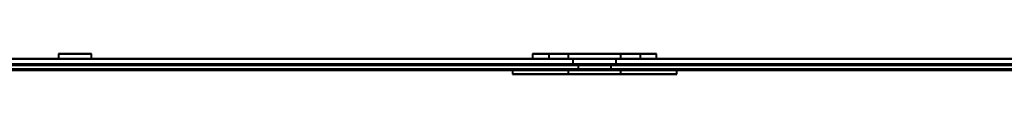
# Model space of a CAD drawing. Header units: millimetres. Extents: x -1442 to 3067, y -120 to 1046.
# Tile 57 of 75: x -273.67 to -178.33, y 936.87 to 938.87. Entities that reach past the tile are written whole.
import ezdxf

# ---------------------------------------------------------------- set-up
doc = ezdxf.new("R2010")
doc.units = ezdxf.units.MM
doc.layers.add('G-IMPT', color=8, linetype='Continuous', lineweight=40)

# ---------------------------------------------------------------- blocks, each defined once
blk = doc.blocks.new('NEXA 1000 CALQUES_dwg-755156-Gauche')
at = {"layer": 'G-IMPT'}
for p, q in [((332.4, 938.372), (-368.4, 938.372)), ((-367.9, 938.372), (331.9, 938.372)), ((-269.912, 938.872), (-269.912, 938.372)), ((-268.312, 938.872), (-269.912, 938.872)), ((-266.712, 938.872), (-269.912, 938.872)), ((-269.912, 938.872), (-268.312, 938.872)), ((-268.312, 938.372), (-269.912, 938.372)), ((-269.912, 938.372), (-268.312, 938.372)), ((-269.912, 938.372), (-266.712, 938.372)), ((-266.712, 938.872), (-268.312, 938.872)), ((-268.312, 938.872), (-266.712, 938.872)), ((-266.712, 938.372), (-268.312, 938.372)), ((-268.312, 938.372), (-266.712, 938.372)), ((-266.712, 938.372), (-266.712, 938.872)), ((-224, 938.872), (-224, 938.372)), ((-224, 938.872), (-224, 938.372)), ((-224, 938.872), (-218, 938.872)), ((-218, 938.872), (-224, 938.872)), ((-212, 938.872), (-224, 938.872)), ((-218, 938.872), (-224, 938.872)), ((-212, 938.872), (-224, 938.872)), ((-224, 938.872), (-218, 938.872)), ((-218, 938.372), (-224, 938.372)), ((-224, 938.372), (-212, 938.372)), ((-224, 938.372), (-218, 938.372)), ((-218, 938.372), (-224, 938.372)), ((-224, 938.372), (-212, 938.372)), ((-224, 938.372), (-218, 938.372)), ((-222.45, 938.872), (-222.45, 938.372)), ((-222.45, 938.872), (-222.45, 938.372)), ((-222.45, 938.872), (-213.889, 938.872)), ((-218, 938.872), (-222.45, 938.872)), ((-218, 938.872), (-222.45, 938.872)), ((-222.45, 938.872), (-213.889, 938.872)), ((-222.45, 938.372), (-218, 938.372)), ((-218, 938.372), (-222.45, 938.372)), ((-222.45, 938.372), (-218, 938.372)), ((-218, 938.372), (-222.45, 938.372)), ((-222.111, 938.872), (-218, 938.872)), ((-222.111, 938.872), (-218, 938.872)), ((-213.55, 938.372), (-222.111, 938.372)), ((-213.55, 938.372), (-222.111, 938.372)), ((-220.55, 938.872), (-220.55, 938.372)), ((-220.55, 938.872), (-220.55, 938.372)), ((-215.644, 938.872), (-220.55, 938.872)), ((-220.55, 938.872), (-218, 938.872)), ((-220.55, 938.872), (-218, 938.872)), ((-215.644, 938.872), (-220.55, 938.872)), ((-220.55, 938.372), (-218, 938.372)), ((-218, 938.372), (-220.55, 938.372)), ((-218, 938.372), (-220.55, 938.372)), ((-220.55, 938.372), (-218, 938.372)), ((-218, 938.872), (-220.356, 938.872)), ((-218, 938.872), (-220.356, 938.872)), ((-220.356, 938.372), (-215.45, 938.372)), ((-220.356, 938.372), (-215.45, 938.372)), ((-220.1, 938.372), (-220.1, 937.872)), ((-220.1, 938.372), (-220.1, 937.872)), ((-218, 938.372), (-220.1, 938.372)), ((-220.1, 938.372), (-215.9, 938.372)), ((-220.1, 938.372), (-215.9, 938.372)), ((-220.1, 938.372), (-215.9, 938.372)), ((-220.1, 938.372), (-215.9, 938.372)), ((-218, 938.372), (-220.1, 938.372)), ((-218, 938.872), (-213.55, 938.872)), ((-218, 938.872), (-212, 938.872)), ((-213.55, 938.872), (-218, 938.872)), ((-212, 938.872), (-218, 938.872)), ((-212, 938.872), (-218, 938.872)), ((-218, 938.872), (-212, 938.872)), ((-213.55, 938.872), (-218, 938.872)), ((-218, 938.872), (-213.55, 938.872)), ((-215.45, 938.872), (-218, 938.872)), ((-218, 938.872), (-215.45, 938.872)), ((-218, 938.872), (-215.45, 938.872)), ((-215.45, 938.872), (-218, 938.872)), ((-212, 938.372), (-218, 938.372)), ((-218, 938.372), (-213.55, 938.372)), ((-213.889, 938.372), (-218, 938.372)), ((-218, 938.372), (-212, 938.372)), ((-212, 938.372), (-218, 938.372)), ((-218, 938.372), (-213.55, 938.372)), ((-218, 938.372), (-212, 938.372)), ((-213.889, 938.372), (-218, 938.372)), ((-218, 938.372), (-215.644, 938.372)), ((-215.9, 938.372), (-218, 938.372)), ((-215.9, 938.372), (-218, 938.372)), ((-215.45, 938.372), (-218, 938.372)), ((-215.45, 938.372), (-218, 938.372)), ((-215.9, 938.372), (-218, 938.372)), ((-215.9, 938.372), (-218, 938.372)), ((-218, 938.372), (-215.644, 938.372)), ((-215.9, 937.872), (-215.9, 938.372)), ((-215.9, 937.872), (-215.9, 938.372)), ((-215.45, 938.372), (-215.45, 938.872)), ((-215.45, 938.372), (-215.45, 938.872)), ((-213.55, 938.372), (-213.55, 938.872)), ((-213.55, 938.372), (-213.55, 938.872)), ((-212, 938.372), (-212, 938.872)), ((-212, 938.372), (-212, 938.872)), ((331.9, 937.872), (-367.9, 937.872)), ((-225.95, 937.372), (-225.95, 936.872)), ((-225.95, 937.372), (-225.95, 936.872)), ((-218, 937.372), (-225.95, 937.372)), ((-218, 937.372), (-225.95, 937.372)), ((-225.95, 937.372), (-218, 937.372)), ((-225.95, 937.372), (-218, 937.372)), ((-225.344, 937.372), (-210.05, 937.372)), ((-225.344, 937.372), (-210.05, 937.372)), ((-220.55, 937.372), (-220.55, 936.872)), ((-220.55, 937.372), (-220.55, 936.872)), ((-220.55, 937.372), (-218, 937.372)), ((-218, 937.372), (-220.55, 937.372)), ((-218, 937.372), (-220.55, 937.372)), ((-220.55, 937.372), (-218, 937.372)), ((-215.45, 937.372), (-220.356, 937.372)), ((-215.45, 937.372), (-220.356, 937.372)), ((-218, 937.872), (-220.1, 937.872)), ((-220.1, 937.872), (-218, 937.872)), ((-218, 937.872), (-220.1, 937.872)), ((-220.1, 937.872), (-218, 937.872)), ((-219.6, 937.872), (-219.6, 937.372)), ((-219.6, 937.872), (-219.6, 937.372)), ((-219.6, 937.872), (-216.4, 937.872)), ((-219.6, 937.872), (-216.4, 937.872)), ((-219.6, 937.872), (-216.4, 937.872)), ((-219.6, 937.872), (-216.4, 937.872)), ((-218, 937.872), (-219.6, 937.872)), ((-218, 937.872), (-219.6, 937.872)), ((-219.6, 937.372), (-218, 937.372)), ((-218, 937.372), (-219.6, 937.372)), ((-218, 937.372), (-219.6, 937.372)), ((-219.6, 937.372), (-218, 937.372)), ((-215.9, 937.872), (-218, 937.872)), ((-218, 937.872), (-215.9, 937.872)), ((-215.9, 937.872), (-218, 937.872)), ((-216.4, 937.872), (-218, 937.872)), ((-216.4, 937.872), (-218, 937.872)), ((-216.4, 937.872), (-218, 937.872)), ((-216.4, 937.872), (-218, 937.872)), ((-218, 937.872), (-215.9, 937.872)), ((-210.05, 937.372), (-218, 937.372)), ((-210.05, 937.372), (-218, 937.372)), ((-218, 937.372), (-210.656, 937.372)), ((-218, 937.372), (-216.4, 937.372)), ((-218, 937.372), (-215.45, 937.372)), ((-216.4, 937.372), (-218, 937.372)), ((-215.644, 937.372), (-218, 937.372)), ((-215.644, 937.372), (-218, 937.372)), ((-218, 937.372), (-210.656, 937.372)), ((-218, 937.372), (-215.45, 937.372)), ((-216.4, 937.372), (-218, 937.372)), ((-218, 937.372), (-216.4, 937.372)), ((-216.4, 937.372), (-216.4, 937.872)), ((-216.4, 937.372), (-216.4, 937.872)), ((-215.45, 936.872), (-215.45, 937.372)), ((-215.45, 936.872), (-215.45, 937.372)), ((-210.05, 936.872), (-210.05, 937.372)), ((-210.05, 936.872), (-210.05, 937.372)), ((-210.656, 936.872), (-225.95, 936.872)), ((-225.95, 936.872), (-214.955, 936.872)), ((-225.95, 936.872), (-214.955, 936.872)), ((-210.656, 936.872), (-225.95, 936.872)), ((-214.955, 936.872), (-225.344, 936.872)), ((-214.955, 936.872), (-225.344, 936.872)), ((-221.045, 936.872), (-210.05, 936.872)), ((-221.045, 936.872), (-210.05, 936.872)), ((-217.023, 936.872), (-220.55, 936.872)), ((-220.55, 936.872), (-215.644, 936.872)), ((-220.55, 936.872), (-215.644, 936.872)), ((-217.023, 936.872), (-220.55, 936.872)), ((-220.356, 936.872), (-217.023, 936.872)), ((-220.356, 936.872), (-217.023, 936.872)), ((-215.45, 936.872), (-218.977, 936.872)), ((-215.45, 936.872), (-218.977, 936.872)), ((-217.023, 936.872), (-215.45, 936.872)), ((-217.023, 936.872), (-215.45, 936.872)), ((-215.644, 936.872), (-215.45, 936.872)), ((-215.644, 936.872), (-215.45, 936.872)), ((-210.05, 936.872), (-214.955, 936.872)), ((-210.05, 936.872), (-214.955, 936.872)), ((-210.05, 936.872), (-210.656, 936.872)), ((-210.05, 936.872), (-210.656, 936.872))]:
    blk.add_line(p, q, dxfattribs=at)
at = {"layer": 'G-IMPT', "flags": 128}
for points in [[(-368.4, 938.372), (-193.2, 938.372), (-18, 938.372), (157.2, 938.372), (332.4, 938.372)], [(332.4, 938.372), (157.2, 938.372), (-18, 938.372), (-193.2, 938.372), (-368.4, 938.372)], [(332.4, 938.372), (157.2, 938.372), (-18, 938.372), (-193.2, 938.372), (-368.4, 938.372)], [(-368.4, 938.372), (-193.2, 938.372), (-18, 938.372), (157.2, 938.372), (332.4, 938.372)], [(331.9, 938.372), (156.95, 938.372), (-18, 938.372), (-192.95, 938.372), (-367.9, 938.372)], [(-367.9, 938.372), (-192.95, 938.372), (-18, 938.372), (156.95, 938.372), (331.9, 938.372)], [(-367.9, 938.372), (-192.95, 938.372), (-18, 938.372), (156.95, 938.372), (331.9, 938.372)], [(331.9, 938.372), (156.95, 938.372), (-18, 938.372), (-192.95, 938.372), (-367.9, 938.372)], [(-367.9, 938.372), (-192.95, 938.372), (-18, 938.372), (156.95, 938.372), (331.9, 938.372)], [(331.9, 938.372), (156.95, 938.372), (-18, 938.372), (-192.95, 938.372), (-367.9, 938.372)], [(-367.9, 938.372), (-192.95, 938.372), (-18, 938.372), (156.95, 938.372), (331.9, 938.372)], [(331.9, 938.372), (156.95, 938.372), (-18, 938.372), (-192.95, 938.372), (-367.9, 938.372)], [(-368.4, 937.872), (-193.2, 937.872), (-18, 937.872), (157.2, 937.872), (332.4, 937.872)], [(332.4, 937.872), (157.2, 937.872), (-18, 937.872), (-193.2, 937.872), (-368.4, 937.872)], [(332.4, 937.772), (157.2, 937.772), (-18, 937.772), (-193.2, 937.772), (-368.4, 937.772)], [(332.4, 937.772), (157.2, 937.772), (-18, 937.772), (-193.2, 937.772), (-368.4, 937.772)], [(-368.4, 937.772), (-193.2, 937.772), (-18, 937.772), (157.2, 937.772), (332.4, 937.772)], [(-368.4, 937.772), (-193.2, 937.772), (-18, 937.772), (157.2, 937.772), (332.4, 937.772)], [(-368.4, 937.772), (-193.2, 937.772), (-18, 937.772), (157.2, 937.772), (332.4, 937.772)], [(332.4, 937.772), (157.2, 937.772), (-18, 937.772), (-193.2, 937.772), (-368.4, 937.772)], [(-367.9, 937.872), (-192.95, 937.872), (-18, 937.872), (156.95, 937.872), (331.9, 937.872)], [(331.9, 937.872), (156.95, 937.872), (-18, 937.872), (-192.95, 937.872), (-367.9, 937.872)], [(331.9, 937.872), (156.95, 937.872), (-18, 937.872), (-192.95, 937.872), (-367.9, 937.872)], [(-367.9, 937.872), (-192.95, 937.872), (-18, 937.872), (156.95, 937.872), (331.9, 937.872)], [(331.9, 937.872), (156.95, 937.872), (-18, 937.872), (-192.95, 937.872), (-367.9, 937.872)], [(-367.9, 937.872), (-192.95, 937.872), (-18, 937.872), (156.95, 937.872), (331.9, 937.872)], [(-367.9, 937.872), (-192.95, 937.872), (-18, 937.872), (156.95, 937.872), (331.9, 937.872)], [(331.9, 937.872), (156.95, 937.872), (-18, 937.872), (-192.95, 937.872), (-367.9, 937.872)], [(331.9, 937.872), (156.95, 937.872), (-18, 937.872), (-192.95, 937.872), (-367.9, 937.872)], [(-367.9, 937.872), (-192.95, 937.872), (-18, 937.872), (156.95, 937.872), (331.9, 937.872)], [(331.9, 937.872), (156.95, 937.872), (-18, 937.872), (-192.95, 937.872), (-367.9, 937.872)], [(-367.9, 937.872), (-192.95, 937.872), (-18, 937.872), (156.95, 937.872), (331.9, 937.872)], [(-367.9, 937.372), (-192.95, 937.372), (-18, 937.372), (156.95, 937.372), (331.9, 937.372)], [(331.9, 937.372), (156.95, 937.372), (-18, 937.372), (-192.95, 937.372), (-367.9, 937.372)], [(-367.9, 937.372), (-192.95, 937.372), (-18, 937.372), (156.95, 937.372), (331.9, 937.372)], [(331.9, 937.372), (156.95, 937.372), (-18, 937.372), (-192.95, 937.372), (-367.9, 937.372)], [(331.9, 937.372), (156.95, 937.372), (-18, 937.372), (-192.95, 937.372), (-367.9, 937.372)], [(-367.9, 937.372), (-192.95, 937.372), (-18, 937.372), (156.95, 937.372), (331.9, 937.372)], [(331.9, 937.272), (156.95, 937.272), (-18, 937.272), (-192.95, 937.272), (-367.9, 937.272)], [(-367.9, 937.272), (-192.95, 937.272), (-18, 937.272), (156.95, 937.272), (331.9, 937.272)], [(331.9, 937.272), (164.925, 937.272), (-2.05, 937.272), (-169.025, 937.272), (-336, 937.272)], [(-336, 937.272), (-169.025, 937.272), (-2.05, 937.272), (164.925, 937.272), (331.9, 937.272)], [(331.9, 937.272), (164.925, 937.272), (-2.05, 937.272), (-169.025, 937.272), (-336, 937.272)], [(-336, 937.272), (-169.025, 937.272), (-2.05, 937.272), (164.925, 937.272), (331.9, 937.272)]]:
    blk.add_lwpolyline(points, dxfattribs=at)

msp = doc.modelspace()

# ---------------------------------------------------------------- block references
at = {"layer": 'G-IMPT'}
msp.add_blockref('NEXA 1000 CALQUES_dwg-755156-Gauche', (0, 0), dxfattribs=at)

doc.saveas('drawing.dxf')
